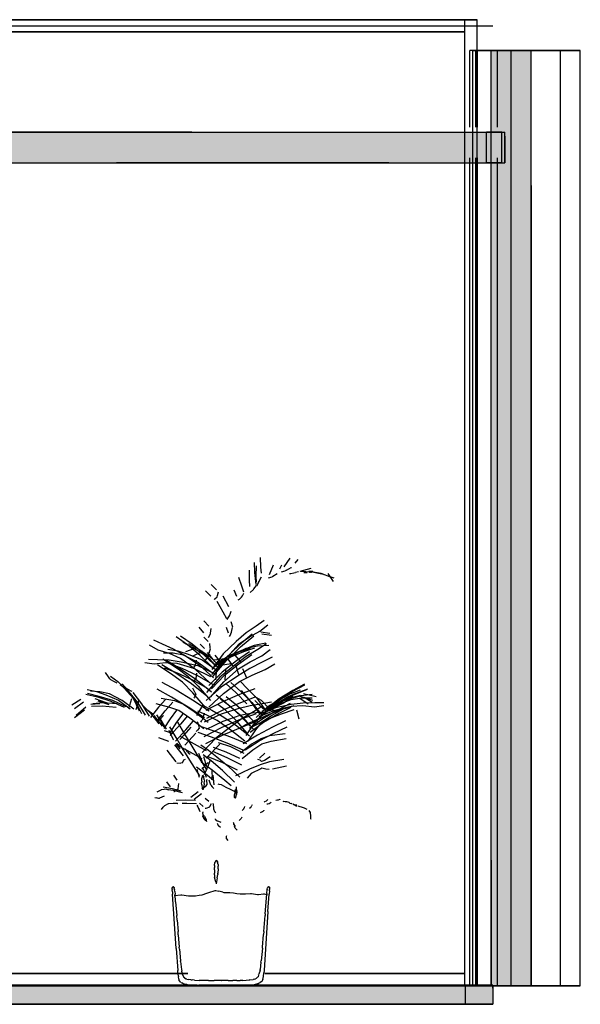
# Model space of a CAD drawing. Header units: millimetres. Extents: x -8253 to 34045, y -61360 to 6071.
# Tile 16 of 67: x 17689 to 19515, y -50060 to -46850. Entities that reach past the tile are written whole.
import ezdxf

# ---------------------------------------------------------------- set-up
doc = ezdxf.new("R2010")
doc.units = ezdxf.units.MM
for name, color, linetype in [('S-TAGLIO-ARR', 9, 'Continuous'), ('S-TAGLIO-CS', 9, 'Continuous'), ('S-TAGLIO-MURO', 7, 'Continuous'), ('S-TAGLIO-PAV', 33, 'Continuous'), ('S-TAGLIO-SOFF', 8, 'Continuous'), ('S-VISTA', 8, 'Continuous'), ('S-VISTA-ARREDI', 9, 'Continuous')]:
    doc.layers.add(name, color=color, linetype=linetype)

msp = doc.modelspace()

# ---------------------------------------------------------------- hatches: boundary and pattern name
at = {"layer": 'S-TAGLIO-CS'}
msp.add_hatch(color=9, dxfattribs=at).paths.add_polyline_path([(18892, -47316), (18250, -47316), (18198, -47316), (18004, -47316), (14106, -47316), (14050, -47316), (14034, -47316), (13690, -47316), (13320, -47316), (13320, -47292), (13320, -47216), (13690, -47216), (14034, -47216), (14050, -47216), (14106, -47216), (14300, -47216), (18198, -47216), (18250, -47216), (18892, -47216), (19268, -47216), (19268, -47230), (19268, -47316), (18892, -47316)])
at = {"layer": 'S-TAGLIO-MURO'}
msp.add_hatch(color=7, dxfattribs=at).paths.add_polyline_path([(19356, -50000), (19242, -50000), (19224, -50000), (19224, -49590), (19224, -46950), (19242, -46950), (19356, -46950), (19356, -47392), (19356, -50000)])
at = {"layer": 'S-TAGLIO-PAV'}
for points in [[(11410, -50060), (11410, -50040), (11410, -50000), (11766, -50000), (12252, -50000), (12254, -50000), (12256, -50000), (13456, -50000), (13458, -50000), (13460, -50000), (14176, -50000), (14660, -50000), (14662, -50000), (14802, -50000), (15460, -50000), (15862, -50000), (15864, -50000), (16360, -50000), (16472, -50000), (17064, -50000), (17066, -50000), (17068, -50000), (18268, -50000), (18270, -50000), (18272, -50000), (19230, -50000), (19230, -50008), (19230, -50060), (16472, -50060), (16360, -50060), (15582, -50060), (14856, -50060), (13860, -50060), (13668, -50060), (13432, -50060), (13170, -50060), (12926, -50060), (12854, -50060), (12716, -50060), (11410, -50060)], [(18268, -50000), (17068, -50000), (17068, -49998), (17968, -49998), (18268, -49998), (18268, -50000)], [(19230, -50000), (18272, -50000), (18272, -49998), (18392, -49998), (18420, -49998), (19230, -49998), (19230, -50000)]]:
    msp.add_hatch(color=33, dxfattribs=at).paths.add_polyline_path(points)

# ---------------------------------------------------------------- linework, layer by layer
at = {"layer": 'S-TAGLIO-ARR'}
for p, q in [((18513.4, -48664.6), (18527.8, -48655.4)), ((18542.1, -48650.2), (18553.7, -48646.5)), ((18558.3, -48644.6), (18553.7, -48646.5)), ((18558.3, -48644.6), (18573.4, -48635.9)), ((18567.8, -48655.5), (18572.1, -48655.1)), ((18572.1, -48655.1), (18581.6, -48653.7)), ((18573.4, -48635.9), (18574.2, -48635.5)), ((18581.6, -48653.7), (18587.1, -48652.1)), ((18596.4, -48650), (18587.1, -48652.1)), ((18620.3, -48649.6), (18605, -48649.3)), ((18625.7, -48653.7), (18614.6, -48653.8)), ((18620.3, -48649.6), (18630.4, -48649.3)), ((18643.4, -48649.2), (18630.4, -48649.3)), ((18633, -48650.4), (18632.2, -48650.5)), ((18632.2, -48651.2), (18632.2, -48650.5)), ((18632.2, -48651.2), (18633, -48651.4)), ((18633, -48649.4), (18636.8, -48649.3)), ((18633, -48650.4), (18633, -48649.6)), ((18635.9, -48651.3), (18633, -48651.4)), ((18636.4, -48651.2), (18639.6, -48651.1)), ((18640.4, -48649.1), (18636.8, -48649.3)), ((18657, -48654.4), (18637.4, -48650.1)), ((18639.6, -48651), (18640.6, -48650.1)), ((18640.6, -48650.1), (18640.6, -48649.1)), ((18678.8, -48659), (18657, -48654.4)), ((18679.7, -48659.3), (18678.8, -48659)), ((18681.1, -48659.7), (18679.7, -48659.3)), ((18451.9, -48705.6), (18460.3, -48694.3)), ((18466.7, -48684.9), (18460.2, -48696.4)), ((18466.7, -48684.9), (18468.9, -48681.6)), ((18468.9, -48681.6), (18469.2, -48680.9)), ((18469.2, -48680.9), (18476.2, -48666.5)), ((18499.2, -48669.1), (18510.9, -48665.9)), ((18513.4, -48664.6), (18510.9, -48665.9)), ((18332.4, -48731.2), (18332.9, -48727.4)), ((18332.9, -48727.4), (18336.2, -48715.2)), ((18414.3, -48728.3), (18419.3, -48719.1)), ((18439.2, -48717.3), (18450.8, -48707.2)), ((18450.8, -48707.2), (18451.9, -48705.6)), ((18322, -48740), (18324.3, -48738.5)), ((18324.3, -48738.5), (18332.4, -48731.2)), ((18400.4, -48741.4), (18404.2, -48739.6)), ((18404.2, -48739.6), (18411.6, -48732.5)), ((18411.6, -48732.5), (18414.3, -48728.3)), ((18372.4, -48793.5), (18375.5, -48784.3)), ((18375.5, -48784.3), (18377.7, -48778.3)), ((18364.3, -48805.3), (18368.3, -48800.1)), ((18368.3, -48800.1), (18372.4, -48793.5)), ((18303.8, -48863.7), (18310.6, -48852.3)), ((18310.6, -48849.8), (18312.4, -48834.8)), ((18310.6, -48852.3), (18310.6, -48849.8)), ((18374.5, -48857.4), (18378.9, -48846.8)), ((18378.9, -48846.8), (18380.1, -48841)), ((18380.1, -48841), (18381.9, -48831.1)), ((18303.4, -48864.3), (18303.8, -48863.7)), ((18309.5, -48898.3), (18308.3, -48883.3)), ((18372.1, -48860.7), (18374.5, -48857.4)), ((18305.7, -48914), (18305.4, -48915.4)), ((18305.7, -48914), (18309.9, -48900.8)), ((18309.9, -48900.8), (18309.5, -48898.3)), ((18261.1, -48952.8), (18262.7, -48944.2)), ((18263.4, -48937.6), (18262.7, -48944.2)), ((17977.5, -48992.1), (17968.6, -48977.8)), ((18253.2, -48965.2), (18256, -48960.5)), ((18261.1, -48952.8), (18256, -48960.5)), ((18265.1, -48980.7), (18263.5, -48993.6)), ((17982.2, -48999.3), (17977.5, -48992.1)), ((17982.2, -48999.3), (17984.7, -49001.2)), ((17984.7, -49001.2), (17996.9, -49007.8)), ((17996.9, -49007.8), (18004.7, -49011.5)), ((18025.5, -49019.5), (18021.5, -49016)), ((18256.1, -49006.8), (18255.5, -49008.4)), ((18263.1, -48996.4), (18256.1, -49006.8)), ((18263.1, -48996.4), (18263.5, -48993.6)), ((18037.1, -49030.6), (18025.5, -49019.5)), ((18051.4, -49038.8), (18037.1, -49030.6)), ((18054.8, -49040.4), (18051.4, -49038.8)), ((18259.3, -49042.1), (18253.1, -49029.4)), ((18259.3, -49042.1), (18261.9, -49047.4)), ((18261.9, -49047.4), (18262.3, -49049.3)), ((18257.9, -49059.2), (18255.7, -49062.2)), ((18262.3, -49049.3), (18257.9, -49059.2)), ((18093.3, -49089), (18089.1, -49085.1)), ((18105.7, -49101.6), (18093.3, -49089)), ((18122, -49113.8), (18105.7, -49101.6)), ((18290, -49111.2), (18289.4, -49114.5)), ((18124.4, -49115.5), (18122, -49113.8)), ((18143.3, -49128.1), (18135, -49116.2)), ((18143.3, -49128.1), (18146.9, -49135.6)), ((18146.9, -49135.6), (18149.1, -49139.2)), ((18159.3, -49154.9), (18149.1, -49139.2)), ((18269, -49142.5), (18267.9, -49138.6)), ((18269, -49142.5), (18272.5, -49155.2)), ((18278.7, -49139.7), (18281.5, -49134.9)), ((18286.5, -49126.4), (18281.5, -49134.9)), ((18286.5, -49126.4), (18289.4, -49114.5)), ((18180.4, -49177), (18175.6, -49167.1)), ((18182.3, -49182.7), (18180.4, -49177)), ((18267.8, -49166.7), (18264, -49171.1)), ((18273, -49159.2), (18267.8, -49166.7)), ((18272.5, -49155.2), (18273, -49159.2)), ((18182.3, -49182.7), (18189, -49196.3)), ((18190.3, -49198.3), (18189, -49196.3)), ((18200.7, -49207.1), (18206.8, -49220.7)), ((18198, -49209.9), (18206.3, -49220.4)), ((18200.9, -49210.4), (18199.6, -49211)), ((18199.7, -49212.1), (18199.6, -49211)), ((18199.7, -49212.1), (18201.1, -49215.9)), ((18200.9, -49210.4), (18201.2, -49210)), ((18201.8, -49216.9), (18201.1, -49215.9)), ((18202.4, -49210.7), (18201.2, -49210)), ((18201.8, -49216.9), (18203.7, -49218.6)), ((18202.4, -49210.7), (18204, -49211.5)), ((18204.6, -49212.5), (18204, -49211.5)), ((18204, -49218.7), (18206.1, -49220.6)), ((18204.6, -49212.5), (18207.6, -49216.5)), ((18208, -49219.7), (18206.1, -49220.6)), ((18211, -49226.7), (18206.4, -49220.6)), ((18207.2, -49221.6), (18206.9, -49220.8)), ((18207.8, -49216.9), (18207.6, -49216.5)), ((18207.8, -49216.9), (18208.1, -49219.6)), ((18228.2, -49226.9), (18232.3, -49231.5)), ((18235.7, -49236.8), (18232.3, -49231.5)), ((18235.7, -49236.8), (18240.2, -49242.2)), ((18201, -49273.1), (18213.2, -49274.2)), ((18218.8, -49272.4), (18213.2, -49274.2)), ((18218.8, -49272.4), (18223.9, -49262.9)), ((18223.9, -49262.9), (18228.3, -49260.4)), ((18244.3, -49245.8), (18240.2, -49242.2)), ((18308, -49266.4), (18301.1, -49285)), ((18471.9, -49264.3), (18464.7, -49261.4)), ((18476.1, -49268.4), (18471.9, -49264.3)), ((18485.7, -49265.6), (18476.1, -49268.4)), ((18504.6, -49252.9), (18485.7, -49265.6)), ((18266.5, -49294.8), (18266.8, -49295.9)), ((18270.1, -49307.3), (18266.8, -49295.9)), ((18291.7, -49302.7), (18284.7, -49288)), ((18290.7, -49311), (18297.7, -49295.1)), ((18291.7, -49302.7), (18291.8, -49303.6)), ((18291.8, -49303.6), (18291.9, -49304.1)), ((18296.7, -49321), (18291.9, -49304.1)), ((18297.7, -49295.1), (18301.1, -49285)), ((18316.2, -49308.9), (18315.2, -49296.8)), ((18474.1, -49292.3), (18443.1, -49307)), ((18477.3, -49290.5), (18474.1, -49292.3)), ((18490.8, -49293.1), (18477.3, -49290.5)), ((18501.9, -49294.4), (18490.8, -49293.1)), ((18270.1, -49307.3), (18270.8, -49309.5)), ((18274.3, -49320.4), (18270.8, -49309.5)), ((18281.6, -49332), (18281.1, -49337.6)), ((18281.8, -49344.3), (18281.1, -49337.6)), ((18281.6, -49332), (18282.5, -49322.6)), ((18283.2, -49320.7), (18282.5, -49322.6)), ((18283.2, -49320.7), (18285.8, -49313.4)), ((18286.1, -49313.8), (18285.8, -49313.4)), ((18286.1, -49313.8), (18288.7, -49318)), ((18289.7, -49328.2), (18288.7, -49318)), ((18289.5, -49340.5), (18290.2, -49332.9)), ((18289.7, -49328.2), (18290.2, -49332.9)), ((18298.8, -49329.6), (18299.2, -49326.3)), ((18299.3, -49343), (18298.8, -49329.6)), ((18306.1, -49329.7), (18305.9, -49329.4)), ((18311, -49345.3), (18306.1, -49329.7)), ((18314.3, -49327.4), (18314.2, -49328.2)), ((18314.3, -49327.4), (18316.7, -49312.9)), ((18316.7, -49312.9), (18316.2, -49308.9)), ((18443.1, -49307), (18429.7, -49323)), ((18136.1, -49367.2), (18149.4, -49360.5)), ((18149.4, -49360.5), (18150.1, -49360.2)), ((18150.1, -49360.2), (18159.3, -49358.4)), ((18159.3, -49358.4), (18164.4, -49357.4)), ((18164.4, -49357.4), (18170, -49359.4)), ((18170, -49359.4), (18173.3, -49360.5)), ((18190.7, -49366.3), (18191.7, -49366.2)), ((18191.7, -49366.2), (18201.8, -49359.8)), ((18201.8, -49359.8), (18204.1, -49358.7)), ((18204.4, -49357.3), (18204.3, -49358.5)), ((18204.4, -49357.3), (18207.5, -49340.5)), ((18281.8, -49344.3), (18282.6, -49355.1)), ((18284.8, -49359.8), (18282.6, -49355.1)), ((18284.8, -49359.8), (18285.4, -49360.8)), ((18287.7, -49353.2), (18285.4, -49360.8)), ((18286.4, -49354.1), (18294.9, -49348.3)), ((18287.7, -49353.2), (18288.7, -49350.2)), ((18289.5, -49340.5), (18288.7, -49350.2)), ((18294.9, -49348.3), (18299.3, -49343)), ((18311, -49345.3), (18315.4, -49351.3)), ((18320.8, -49356.8), (18315.4, -49351.3)), ((18333.6, -49341), (18337.3, -49342.2)), ((18337.3, -49342.2), (18344.7, -49343.7)), ((18344.7, -49343.7), (18359.8, -49351.7)), ((18359.8, -49351.7), (18374.3, -49359.1)), ((18374.3, -49359.1), (18383.1, -49362.8)), ((18383.1, -49362.8), (18394.8, -49368.1)), ((18389, -49367.6), (18388, -49375.9)), ((18389, -49367.6), (18389.2, -49365.7)), ((18389.8, -49364.7), (18389.2, -49365.7)), ((18389.8, -49364.7), (18392, -49359.5)), ((18393.2, -49358.6), (18392, -49359.5)), ((18393.2, -49358.6), (18395.1, -49358.6)), ((18393.6, -49351.3), (18393.7, -49372)), ((18395.2, -49360.8), (18395.1, -49358.6)), ((18395.2, -49360.8), (18396, -49366.5)), ((18396, -49368.4), (18395.3, -49373.9)), ((18396, -49368.4), (18396, -49366.5)), ((18128.4, -49386.1), (18134.5, -49387.2)), ((18140.9, -49388.5), (18134.5, -49387.2)), ((18140.9, -49388.5), (18142.2, -49388.2)), ((18142.2, -49388.2), (18143.6, -49387.7)), ((18159.5, -49381.8), (18143.6, -49387.7)), ((18387.9, -49377.3), (18388, -49375.9)), ((18388.9, -49385.3), (18387.9, -49377.7)), ((18388.9, -49385.3), (18389.1, -49387.2)), ((18391.5, -49388), (18389.1, -49387.2)), ((18391.5, -49388), (18392.1, -49388)), ((18392.1, -49388), (18394.6, -49376.2)), ((18393.7, -49372.9), (18393.7, -49372)), ((18393.7, -49372.9), (18393.7, -49374.5)), ((18395.3, -49373.9), (18394.6, -49376.2)), ((18486.1, -49399.9), (18484.7, -49400.7)), ((18491.4, -49397.7), (18486.1, -49399.9)), ((18492.8, -49396.5), (18491.4, -49397.7)), ((18496.7, -49392.7), (18492.8, -49396.5)), ((18508.1, -49401.9), (18504.9, -49404.5)), ((18528.6, -49394.3), (18523.2, -49396)), ((18530.2, -49394.1), (18528.6, -49394.3)), ((18535.6, -49391.8), (18530.2, -49394.1)), ((18537.2, -49391), (18535.6, -49391.8)), ((18545.7, -49398.2), (18547.7, -49398.6)), ((18553.3, -49399.6), (18547.7, -49398.6)), ((18555.9, -49399.7), (18553.3, -49399.6)), ((18560.8, -49400), (18555.9, -49399.7)), ((18566.7, -49402.5), (18563.2, -49401.4)), ((18150.5, -49425.1), (18156.4, -49417.8)), ((18156.4, -49417.8), (18161.2, -49411.8)), ((18161.2, -49411.8), (18173.3, -49405.6)), ((18173.3, -49405.6), (18174.1, -49405.2)), ((18174.1, -49405.2), (18188.3, -49404.4)), ((18188.3, -49404.4), (18201.9, -49404.6)), ((18201.9, -49404.6), (18203.2, -49404.8)), ((18203.2, -49404.8), (18204.2, -49404.9)), ((18266, -49410.6), (18268.5, -49416.5)), ((18268.5, -49416.5), (18270.9, -49421.2)), ((18270.9, -49421.2), (18272.9, -49425.1)), ((18276.7, -49432.5), (18272.9, -49425.1)), ((18285.6, -49432.9), (18285.6, -49434.9)), ((18292.4, -49420.2), (18296.6, -49420.6)), ((18296.6, -49420.6), (18308.2, -49416.5)), ((18308.2, -49416.5), (18308.5, -49415.4)), ((18308.5, -49415.4), (18313.5, -49405.1)), ((18319, -49406.7), (18318.8, -49405.5)), ((18319, -49406.7), (18319.8, -49422.8)), ((18319.8, -49422.8), (18323.8, -49430.9)), ((18327.3, -49436.2), (18323.8, -49430.9)), ((18417, -49425.2), (18413.1, -49428.2)), ((18419.1, -49422.7), (18417, -49425.2)), ((18419.1, -49422.7), (18419.7, -49419.5)), ((18420.5, -49415.5), (18419.7, -49419.5)), ((18437.4, -49420.7), (18441.5, -49417.5)), ((18442.9, -49416.1), (18441.5, -49417.5)), ((18442.9, -49416.1), (18444.4, -49412.2)), ((18445.9, -49409.6), (18444.4, -49412.2)), ((18478.5, -49432.6), (18472.2, -49436.2)), ((18479.2, -49432.3), (18478.5, -49432.6)), ((18483.7, -49427.8), (18479.2, -49432.3)), ((18484.1, -49427.3), (18483.7, -49427.8)), ((18496.9, -49407), (18493.9, -49407.9)), ((18501.5, -49406.3), (18496.9, -49407)), ((18504.9, -49404.5), (18501.5, -49406.3)), ((18569.2, -49403.8), (18566.7, -49402.5)), ((18569.2, -49403.8), (18573.5, -49405.7)), ((18576.3, -49406.5), (18573.5, -49405.7)), ((18578.1, -49406.1), (18583.6, -49409.8)), ((18584.1, -49410.2), (18583.6, -49409.8)), ((18589.3, -49413.7), (18584.1, -49410.2)), ((18589.4, -49410.9), (18585.8, -49410.6)), ((18587.3, -49410.7), (18587.3, -49411.7)), ((18587.4, -49410.7), (18588, -49411)), ((18587.4, -49411.8), (18588, -49412.4)), ((18589.1, -49411.6), (18588, -49411)), ((18589.3, -49413.5), (18588, -49412.4)), ((18589.3, -49411.6), (18591.9, -49412.4)), ((18590.9, -49413.4), (18589.3, -49413.5)), ((18590.2, -49414.3), (18589.3, -49413.7)), ((18591.5, -49411), (18589.4, -49410.9)), ((18590.9, -49413.2), (18591.6, -49413.2)), ((18591.9, -49413.2), (18591.9, -49412.4)), ((18613.5, -49419.2), (18596, -49414)), ((18616.8, -49420.2), (18613.5, -49419.2)), ((18625.2, -49424.4), (18616.8, -49420.2)), ((18635.6, -49434.9), (18631.3, -49428.7)), ((18286.6, -49445), (18285.4, -49445.6)), ((18285.7, -49447.3), (18285.4, -49445.6)), ((18286.1, -49442), (18285.6, -49434.9)), ((18285.7, -49447.3), (18287.3, -49451.5)), ((18286.1, -49442), (18286.2, -49442.5)), ((18286.2, -49442.5), (18286.7, -49445.4)), ((18286.6, -49445), (18287.4, -49444.6)), ((18287.5, -49451.8), (18287.3, -49451.5)), ((18288, -49445.1), (18287.4, -49444.6)), ((18287.5, -49451.8), (18288.3, -49453)), ((18288, -49445.1), (18290.1, -49446)), ((18290, -49456.3), (18288.3, -49453)), ((18290, -49456.3), (18290.6, -49457.3)), ((18290.7, -49447.1), (18290.1, -49446)), ((18292.7, -49459.4), (18290.6, -49457.3)), ((18290.7, -49447.1), (18292.8, -49450.8)), ((18291.8, -49450.9), (18292.1, -49451.6)), ((18292.7, -49450.5), (18292.8, -49451.3)), ((18292.7, -49459.4), (18293.8, -49460.1)), ((18293.3, -49451.7), (18292.8, -49450.8)), ((18292.8, -49451.3), (18296.4, -49457.6)), ((18293.5, -49455.1), (18293.4, -49452)), ((18293.5, -49455.1), (18293.8, -49456.1)), ((18294, -49458.8), (18293.8, -49456.1)), ((18294, -49458.8), (18293.8, -49460.1)), ((18296.4, -49457.6), (18296.6, -49458.4)), ((18298, -49465.5), (18296.6, -49458.4)), ((18325.8, -49455.5), (18325.8, -49456.1)), ((18325.8, -49456.1), (18331.7, -49461.8)), ((18331.7, -49461.8), (18336.5, -49463.4)), ((18336.5, -49463.4), (18343.5, -49466.6)), ((18384.2, -49465.9), (18385.9, -49470.3)), ((18404.6, -49459.4), (18403.5, -49460.5)), ((18409.4, -49455.4), (18404.6, -49459.4)), ((18409.4, -49455.4), (18410, -49454.4)), ((18412.5, -49449.5), (18410, -49454.4)), ((18636.2, -49436.8), (18635.6, -49434.9)), ((18637.2, -49444.6), (18636.2, -49436.8)), ((18636.9, -49452.1), (18637.2, -49444.6)), ((18637.5, -49455), (18636.9, -49452.1)), ((18638.5, -49457), (18637.5, -49455)), ((18332.3, -49469.8), (18333.5, -49471.5)), ((18333.5, -49471.5), (18335.7, -49476.8)), ((18335.7, -49476.8), (18337.4, -49478.2)), ((18337.4, -49478.2), (18343.3, -49482.1)), ((18386.6, -49473.5), (18385.9, -49470.3)), ((18386.6, -49473.5), (18388.5, -49477.4)), ((18387.8, -49478), (18388.2, -49479.1)), ((18390.8, -49486), (18388.2, -49479.1)), ((18388.5, -49477.4), (18390.5, -49480.4)), ((18390.8, -49486), (18391.6, -49487)), ((18391.6, -49487), (18396.8, -49492)), ((18361.3, -49513.1), (18361, -49519.5)), ((18361, -49519.5), (18362.3, -49520.6)), ((18362.1, -49510.7), (18361.3, -49513.1)), ((18362.3, -49520.6), (18366.3, -49526.2)), ((18328.6, -49590.9), (18325.1, -49595.2)), ((18328.6, -49590.9), (18329.2, -49590.3)), ((18329.9, -49590.9), (18329.2, -49590.3)), ((18329.9, -49590.9), (18333, -49595.2)), ((18323.7, -49607.3), (18323, -49614.4)), ((18323.3, -49621.1), (18323, -49614.4)), ((18323.3, -49621.1), (18323.5, -49632.7)), ((18323.7, -49607.3), (18324.8, -49597.2)), ((18325, -49595.7), (18324.8, -49597.2)), ((18325, -49595.7), (18325.1, -49595.2)), ((18333.1, -49595.6), (18333.4, -49597.2)), ((18334.8, -49604.5), (18333.4, -49597.2)), ((18335.2, -49618.1), (18334.1, -49632.9)), ((18334.8, -49604.5), (18335.3, -49609.5)), ((18335.2, -49618.1), (18335.3, -49609.5)), ((18323.5, -49638.3), (18323.5, -49632.7)), ((18323.5, -49638.3), (18323.7, -49646.7)), ((18327.4, -49660.4), (18323.7, -49646.7)), ((18332.2, -49647.8), (18329.2, -49666.7)), ((18332.2, -49647.8), (18334.1, -49636.7)), ((18334.1, -49634.4), (18334.1, -49632.9)), ((18334.1, -49634.4), (18334.1, -49636.7)), ((18185.6, -49679), (18186.1, -49678)), ((18185.6, -49679), (18185.6, -49680)), ((18185.6, -49683), (18185.6, -49680)), ((18185.6, -49683), (18185.6, -49686)), ((18186.1, -49693.6), (18185.6, -49686)), ((18186.6, -49677.5), (18186.1, -49678)), ((18186.6, -49677.5), (18187.1, -49677)), ((18187.9, -49677), (18187.1, -49677)), ((18187.9, -49677), (18188.7, -49677)), ((18189.5, -49677), (18188.7, -49677)), ((18190.5, -49677.6), (18190, -49677)), ((18190.5, -49677.6), (18191.2, -49678)), ((18191.7, -49678.9), (18191.2, -49678)), ((18191.7, -49678.9), (18192, -49680)), ((18192.4, -49682.5), (18192, -49680)), ((18192.4, -49682.5), (18193, -49686)), ((18193.6, -49692), (18193, -49686)), ((18305.1, -49695.1), (18325.9, -49689.2)), ((18325.9, -49689.2), (18327.7, -49689.3)), ((18327.4, -49660.4), (18329.2, -49666.7)), ((18327.7, -49689.3), (18337, -49691.4)), ((18494, -49698.3), (18494.9, -49686)), ((18495, -49684.9), (18494.9, -49686)), ((18495, -49684.9), (18496.3, -49680)), ((18496.3, -49679.6), (18497.1, -49678)), ((18497.3, -49677.8), (18498.5, -49677)), ((18499, -49677), (18498.5, -49677)), ((18499, -49677), (18499.8, -49677)), ((18500, -49677), (18501.2, -49677)), ((18501.6, -49677.3), (18501.2, -49677)), ((18502.4, -49690.4), (18501.3, -49701)), ((18501.6, -49677.3), (18502, -49678)), ((18502, -49678.6), (18502, -49678)), ((18502, -49678.6), (18502.7, -49680)), ((18502.4, -49690.4), (18502.7, -49686)), ((18502.7, -49681.8), (18502.7, -49680)), ((18502.7, -49681.8), (18502.7, -49686)), ((18186.1, -49693.6), (18186.6, -49701)), ((18198.6, -49877.9), (18186.6, -49701)), ((18192.3, -49705.2), (18193.3, -49705.3)), ((18193.3, -49705.3), (18214, -49703.3)), ((18193.6, -49692), (18194.6, -49701)), ((18196.4, -49725.9), (18194.6, -49701)), ((18214, -49703.3), (18216.1, -49703)), ((18216.1, -49703), (18216.5, -49703.1)), ((18216.5, -49703.1), (18238.8, -49706.6)), ((18238.8, -49706.6), (18244.3, -49706.5)), ((18244.3, -49706.5), (18261.5, -49706.8)), ((18261.5, -49706.8), (18272.9, -49704.3)), ((18272.9, -49704.3), (18283.4, -49702.8)), ((18283.4, -49702.8), (18298.2, -49697.6)), ((18298.2, -49697.6), (18305.1, -49695.1)), ((18350.3, -49694.4), (18337, -49691.4)), ((18350.3, -49694.4), (18354.2, -49695)), ((18354.2, -49695), (18373.1, -49695.6)), ((18373.1, -49695.6), (18385, -49697.1)), ((18385, -49697.1), (18395.9, -49698.5)), ((18395.9, -49698.5), (18406.4, -49700.3)), ((18406.4, -49700.3), (18417.9, -49699.8)), ((18417.9, -49699.8), (18424.5, -49699.8)), ((18424.5, -49699.8), (18440.3, -49699)), ((18440.3, -49699), (18443.6, -49698.7)), ((18443.6, -49698.7), (18462.9, -49702)), ((18462.9, -49702), (18466.5, -49701.7)), ((18466.5, -49701.7), (18482.7, -49700.3)), ((18482.7, -49700.3), (18485.6, -49700.3)), ((18485.6, -49700.3), (18493.1, -49702)), ((18488.7, -49765.1), (18493.8, -49701)), ((18493.1, -49702), (18496.2, -49702.2)), ((18494, -49698.3), (18493.8, -49701)), ((18497.5, -49757.3), (18501.3, -49701)), ((18196.4, -49725.9), (18200.1, -49771)), ((18201.4, -49785.5), (18200.1, -49771)), ((18201.4, -49785.5), (18204.4, -49823)), ((18484.3, -49822.3), (18488.3, -49771)), ((18497.5, -49757.3), (18485.2, -49950)), ((18488.7, -49765.1), (18488.3, -49771)), ((18205.2, -49833.8), (18204.4, -49823)), ((18205.2, -49833.8), (18208.5, -49874)), ((18479.7, -49874), (18483.4, -49832.4)), ((18484.2, -49823), (18483.4, -49832.4)), ((18484.3, -49822.3), (18484.2, -49823)), ((18198.6, -49877.9), (18203.4, -49950)), ((18209, -49880.6), (18208.5, -49874)), ((18209, -49880.6), (18212.6, -49918)), ((18479.4, -49877.1), (18475.2, -49918)), ((18479.4, -49877.1), (18479.7, -49874)), ((18212.9, -49920.4), (18212.6, -49918)), ((18212.9, -49920.4), (18215.8, -49946)), ((18215.8, -49946.2), (18216.7, -49951.9)), ((18471.6, -49949.4), (18472.3, -49946)), ((18474.7, -49922.4), (18472.3, -49946)), ((18474.7, -49922.4), (18475.2, -49918)), ((18205.4, -49965.2), (18203.4, -49950)), ((18205.4, -49965.2), (18205.9, -49969)), ((18207.2, -49978.2), (18205.9, -49969)), ((18207.2, -49978.2), (18207.5, -49980)), ((18218.5, -49961.6), (18216.7, -49951.9)), ((18221.9, -49969.2), (18218.5, -49962)), ((18221.9, -49969.2), (18222.3, -49970)), ((18222.8, -49970.5), (18222.3, -49970)), ((18222.8, -49970.5), (18226.1, -49974)), ((18227, -49974.6), (18226.1, -49974)), ((18227, -49974.6), (18230.1, -49977)), ((18232.6, -49977.7), (18230.1, -49977)), ((18232.6, -49977.7), (18238.3, -49979)), ((18246.5, -49979.7), (18238.3, -49979)), ((18246.5, -49979.7), (18250.3, -49980)), ((18438.6, -49980), (18449.7, -49979)), ((18452.5, -49978.2), (18449.7, -49979)), ((18452.5, -49978.2), (18456.9, -49977)), ((18459.4, -49975.4), (18456.9, -49977)), ((18459.4, -49975.4), (18461.5, -49974)), ((18463.7, -49971.5), (18461.5, -49974)), ((18463.7, -49971.5), (18465, -49970)), ((18467, -49964.4), (18465, -49970)), ((18467, -49964.4), (18468, -49962)), ((18471.6, -49949.4), (18468, -49962)), ((18480.9, -49979.3), (18480.7, -49980)), ((18480.9, -49979.3), (18482.5, -49969)), ((18482.6, -49968.6), (18484.3, -49957)), ((18485.2, -49950.2), (18484.3, -49957)), ((18209.8, -49984.4), (18207.5, -49980)), ((18209.8, -49984.4), (18210.2, -49985)), ((18214.1, -49988.8), (18210.2, -49985)), ((18214.2, -49989), (18216.8, -49990.4)), ((18220.4, -49992), (18216.8, -49990.4)), ((18221, -49992.2), (18220.4, -49992)), ((18221, -49992.2), (18227, -49994)), ((18227.9, -49994.2), (18227, -49994)), ((18227.9, -49994.2), (18231.4, -49995)), ((18232.6, -49995.3), (18231.4, -49995)), ((18232.6, -49995.3), (18234.5, -49996)), ((18235.2, -49996.4), (18234.5, -49996)), ((18235.2, -49996.4), (18236.4, -49997)), ((18236.4, -49997.6), (18236.4, -49997)), ((18236.4, -49998.6), (18236.4, -49998)), ((18236.4, -49999.6), (18236.4, -49999)), ((18278.5, -50000), (18236.4, -50000)), ((18258.4, -49980.8), (18250.3, -49980)), ((18258.4, -49980.8), (18273.1, -49982)), ((18286.7, -49982), (18273.1, -49982)), ((18345.5, -50000), (18278.5, -50000)), ((18303.4, -49982), (18286.7, -49982)), ((18303.4, -49982), (18309.8, -49982)), ((18309.8, -49982), (18322.2, -49982)), ((18328.3, -49982.1), (18322.2, -49982)), ((18344.5, -49982.1), (18328.3, -49982.1)), ((18344.5, -49982.1), (18345.9, -49982.1)), ((18402.8, -50000), (18345.5, -50000)), ((18363, -49982.1), (18345.9, -49982.1)), ((18363, -49982.1), (18363.7, -49982.1)), ((18367.9, -49982), (18363.7, -49982.1)), ((18367.9, -49982), (18383.1, -49982)), ((18395.9, -49982), (18383.1, -49982)), ((18395.9, -49982), (18406.8, -49982)), ((18406.8, -50000), (18402.8, -50000)), ((18415.3, -49982), (18406.8, -49982)), ((18410.3, -50000), (18406.8, -50000)), ((18417.8, -50000), (18410.3, -50000)), ((18415.3, -49982), (18437.6, -49980.1)), ((18425.6, -50000), (18417.8, -50000)), ((18425.6, -50000), (18451, -50000)), ((18438.3, -49980), (18437.6, -49980.1)), ((18451.5, -49999.4), (18451, -50000)), ((18452.1, -49997.4), (18451.5, -49998)), ((18451.5, -49998.4), (18451.5, -49999)), ((18452.1, -49997.4), (18452.5, -49997)), ((18453.2, -49996.6), (18452.5, -49997)), ((18453.2, -49996.6), (18453.7, -49996)), ((18454.5, -49995.6), (18453.7, -49996)), ((18454.5, -49995.6), (18456, -49995)), ((18458.9, -49994.5), (18456, -49995)), ((18458.9, -49994.5), (18461.5, -49994)), ((18465, -49992.7), (18461.5, -49994)), ((18465, -49992.7), (18466.8, -49992)), ((18471.1, -49989.7), (18466.8, -49992)), ((18471.1, -49989.7), (18472.3, -49989)), ((18477.3, -49985.5), (18472.3, -49989)), ((18477.3, -49985.5), (18477.9, -49985)), ((18478.2, -49984.5), (18477.9, -49985)), ((18478.2, -49984.5), (18480.7, -49980))]:
    msp.add_line(p, q, dxfattribs=at)
at = {"layer": 'S-TAGLIO-CS'}
for p, q in [((18197.5, -47217), (14299.3, -47217)), ((18249.8, -47217), (18197.5, -47217)), ((18249.8, -47217), (18891.7, -47217)), ((18891.7, -47217), (19269, -47217)), ((19269, -47230), (19269, -47217)), ((19269, -47230), (19269, -47317)), ((14105.4, -47317), (18003.7, -47317)), ((18197.5, -47317), (18003.7, -47317)), ((18249.8, -47317), (18197.5, -47317)), ((18891.7, -47317), (18249.8, -47317)), ((18891.7, -47317), (19269, -47317))]:
    msp.add_line(p, q, dxfattribs=at)
at = {"layer": 'S-TAGLIO-MURO'}
for p, q in [((19242, -46950), (19225, -46950)), ((19225, -49590.6), (19225, -46950)), ((19242, -46950), (19355, -46950)), ((19355, -47391.1), (19355, -46950)), ((19355, -47391.1), (19355, -50000)), ((19225, -49590.6), (19225, -50000)), ((19242, -50000), (19225, -50000)), ((19355, -50000), (19242, -50000))]:
    msp.add_line(p, q, dxfattribs=at)
at = {"layer": 'S-TAGLIO-PAV'}
for p, q in [((16472.6, -50000), (19230, -50000)), ((17968.6, -49998), (17068, -49998)), ((17968.6, -49998), (18268, -49998)), ((18268, -49998.5), (18268, -50000)), ((18270.3, -50000), (18268, -50000)), ((18270.3, -50000), (18271, -50000)), ((18391.9, -49998), (18271, -49998)), ((18271, -49998.3), (18271, -50000)), ((18391.9, -49998), (18419, -49998)), ((18419, -49998), (19230, -49998)), ((19230, -49999.7), (19230, -49998)), ((19230, -50007.9), (19230, -50000)), ((19230, -50007.9), (19230, -50060)), ((19230, -50060), (16472.6, -50060))]:
    msp.add_line(p, q, dxfattribs=at)
at = {"layer": 'S-TAGLIO-SOFF'}
msp.add_line((16472.6, -46870), (19230, -46870), dxfattribs=at)
at = {"layer": 'S-VISTA'}
for p, q in [((16082, -46850), (19139, -46850)), ((19139, -46850), (16082, -46850)), ((19139, -46850), (19179, -46850)), ((19179, -46850), (19139, -46850)), ((19139, -50000), (19139, -46850)), ((19139, -47200), (19139, -46850)), ((19139, -46890), (19139, -46850)), ((19139, -46890), (19139, -46850)), ((19179, -50000), (19179, -46850)), ((19179, -47200), (19179, -46850)), ((16082, -46890), (19139, -46890)), ((19139, -46890), (16082, -46890)), ((16082, -46890), (19139, -46890)), ((19139, -46890), (16082, -46890)), ((16140, -46870), (19140, -46870)), ((19139, -49960), (19139, -46890)), ((19139, -47192), (19139, -46890)), ((19140, -46870), (19230, -46870)), ((19215, -46950), (19155, -46950)), ((19155, -47200), (19155, -46950)), ((19165, -46950), (19215, -46950)), ((19225, -46950), (19165, -46950)), ((19165, -50000), (19165, -46950)), ((19240, -46950), (19175, -46950)), ((19175, -47200), (19175, -46950)), ((19180, -46950), (19385, -46950)), ((19180, -47200), (19180, -46950)), ((19225, -50000), (19225, -46950)), ((19385, -46950), (19240, -46950)), ((19245, -46950), (19290, -46950)), ((19450, -46950), (19245, -46950)), ((19245, -47200), (19245, -46950)), ((19290, -46950), (19355, -46950)), ((19290, -50000), (19290, -46950)), ((19305, -46950), (19450, -46950)), ((19355, -50000), (19355, -46950)), ((19515, -46950), (19450, -46950)), ((19450, -46950), (19515, -46950)), ((19450, -50000), (19450, -46950)), ((19515, -50000), (19515, -46950)), ((19515, -50000), (19515, -46950)), ((16086, -47217), (19172.4, -47217)), ((19209, -47217), (19269, -47217)), ((19259, -47217), (19209, -47217)), ((19209, -47317), (19209, -47217)), ((19259, -47317), (19259, -47217)), ((19269, -47317), (19269, -47217)), ((19139, -49960), (19139, -47292.6)), ((19139, -50000), (19139, -47300)), ((19155, -50000), (19155, -47300)), ((19175, -50000), (19175, -47300)), ((19179, -50000), (19179, -47300)), ((19180, -50000), (19180, -47300)), ((19245, -50000), (19245, -47300)), ((16086, -47317), (19172.4, -47317)), ((19259, -47317), (19209, -47317)), ((19209, -47317), (19269, -47317)), ((16082, -49960), (18236.9, -49960)), ((18236.9, -49960), (16082, -49960)), ((16082, -49960), (18236.9, -49960)), ((18236.9, -49960), (16082, -49960)), ((18487.5, -49960), (19139, -49960)), ((19139, -49960), (18487.5, -49960)), ((18487.5, -49960), (19139, -49960)), ((19139, -49960), (18487.5, -49960)), ((19139, -50000), (19139, -49960)), ((19139, -50000), (19139, -49960)), ((16082, -50000), (18236.9, -50000)), ((18236.9, -50000), (16082, -50000)), ((16140, -50000), (19140, -50000)), ((17068, -49998), (18268, -49998)), ((18268, -49998), (17068, -49998)), ((17068, -49998), (18268, -49998)), ((18268, -50000), (17068, -50000)), ((17068, -50000), (18268, -50000)), ((17068, -50000), (18268, -50000)), ((19140, -49998), (18271, -49998)), ((19140, -50000), (18271, -50000)), ((18487.5, -50000), (19139, -50000)), ((19139, -50000), (18487.5, -50000)), ((19139, -50000), (19179, -50000)), ((19179, -50000), (19139, -50000)), ((19230, -49998), (19140, -49998)), ((19140, -50000), (19230, -50000)), ((19140, -50000), (19140, -50060)), ((19230, -50000), (19140, -50000)), ((19185, -50000), (19155, -50000)), ((19225, -50000), (19165, -50000)), ((19165, -50000), (19215, -50000)), ((19180, -50000), (19385, -50000)), ((19230, -50000), (19230, -50060)), ((19385, -50000), (19240, -50000)), ((19450, -50000), (19245, -50000)), ((19245, -50000), (19290, -50000)), ((19290, -50000), (19355, -50000)), ((19305, -50000), (19450, -50000)), ((19450, -50000), (19515, -50000)), ((19515, -50000), (19450, -50000)), ((16140, -50060), (19140, -50060)), ((19140, -50060), (19230, -50060))]:
    msp.add_line(p, q, dxfattribs=at)
at = {"layer": 'S-VISTA-ARREDI'}
for p, q in [((18455, -48652), (18454, -48620)), ((18459, -48631), (18458, -48664)), ((18472, -48603), (18473, -48635)), ((18502, -48659), (18516, -48627)), ((18542, -48628), (18535, -48641.5)), ((18550, -48634), (18570, -48606)), ((18595, -48610), (18585, -48622)), ((18437, -48677), (18437, -48645)), ((18459, -48691), (18455, -48652)), ((18473, -48635), (18475, -48654.5)), ((18602, -48648), (18638, -48638)), ((18671, -48656), (18633, -48649)), ((18704, -48668), (18671, -48656)), ((18711, -48682), (18694, -48655)), ((18312, -48691), (18329.5, -48708.5)), ((18401, -48667), (18411, -48696)), ((18438, -48697.5), (18437, -48677)), ((18458, -48664), (18459.5, -48684)), ((18695.5, -48664.5), (18712, -48670)), ((18311.5, -48729.5), (18294, -48712)), ((18396, -48731), (18387, -48710)), ((18411, -48696), (18418, -48715.5)), ((18351, -48782), (18332, -48747)), ((18350, -48728), (18369, -48763)), ((18363, -48803), (18351, -48782)), ((18289, -48810), (18305, -48827)), ((18377, -48812), (18381.5, -48829.5)), ((18485, -48809), (18459, -48827)), ((18471, -48844), (18497, -48823)), ((18289, -48848.5), (18273, -48831)), ((18368.5, -48850.5), (18362, -48832)), ((18426, -48849), (18394, -48877)), ((18446, -48853), (18404, -48889)), ((18459, -48827), (18426, -48849)), ((18437, -48862), (18471, -48844)), ((18504, -48851), (18474, -48847)), ((18478, -48852), (18509, -48856)), ((18125, -48872), (18153, -48885)), ((18153, -48885), (18189, -48901)), ((18235, -48888), (18198, -48862)), ((18213, -48859), (18251, -48885)), ((18252, -48897), (18221, -48880)), ((18277, -48923), (18235, -48888)), ((18239, -48884), (18270, -48901)), ((18251, -48885), (18293, -48920)), ((18291, -48900.5), (18277, -48886)), ((18288, -48863), (18302.5, -48877.5)), ((18394, -48877), (18352, -48917)), ((18363, -48929), (18404, -48885)), ((18404, -48885), (18437, -48862)), ((18408, -48895), (18451, -48859)), ((18490, -48883), (18453, -48890)), ((18493, -48885), (18464, -48903)), ((18140, -48905), (18112, -48889)), ((18177, -48916), (18140, -48905)), ((18189, -48915), (18157, -48915)), ((18171, -48902), (18204, -48908)), ((18213, -48933), (18177, -48916)), ((18189, -48901), (18225, -48922)), ((18222, -48922), (18189, -48915)), ((18204, -48908), (18238, -48919)), ((18262, -48899), (18229, -48911)), ((18238, -48919), (18283, -48937)), ((18287, -48920), (18252, -48897)), ((18252, -48925), (18285, -48909)), ((18270, -48901), (18305, -48924)), ((18321, -48951), (18287, -48920)), ((18291, -48942), (18309, -48918)), ((18293, -48920), (18333, -48961)), ((18324, -48942), (18301, -48913)), ((18352, -48917), (18315, -48968)), ((18404, -48889), (18357, -48934)), ((18361, -48940), (18408, -48895)), ((18403, -48912), (18362, -48929)), ((18417, -48904), (18368, -48925)), ((18377, -48925), (18426, -48899)), ((18377, -48927), (18419, -48910)), ((18437, -48911), (18395, -48940)), ((18440, -48900), (18403, -48912)), ((18403, -48950), (18445, -48920)), ((18453, -48890), (18417, -48904)), ((18419, -48910), (18455, -48898)), ((18426, -48899), (18463, -48891)), ((18464, -48903), (18426, -48926)), ((18463, -48891), (18500, -48889)), ((18477, -48924), (18505, -48903)), ((18127, -48951), (18096, -48947)), ((18108, -48935), (18138, -48936)), ((18164, -48947), (18127, -48951)), ((18138, -48936), (18176, -48937)), ((18155, -48934), (18205, -48966)), ((18202, -48949), (18164, -48947)), ((18167, -48938), (18212, -48966)), ((18173, -48948), (18217, -48964)), ((18176, -48937), (18215, -48944)), ((18256, -48965), (18202, -48949)), ((18261, -48968), (18213, -48933)), ((18215, -48944), (18269, -48955)), ((18268, -48945), (18222, -48922)), ((18225, -48922), (18273, -48953)), ((18313, -48978), (18268, -48945)), ((18318, -48963), (18277, -48923)), ((18283, -48937), (18329, -48970)), ((18305, -48924), (18339, -48955)), ((18357, -48934), (18314, -48985)), ((18318, -48991), (18361, -48940)), ((18362, -48929), (18321, -48954)), ((18368, -48925), (18322, -48961)), ((18357, -48934), (18322, -48938)), ((18324, -48922), (18347, -48950)), ((18326, -48980), (18363, -48929)), ((18331, -48961), (18377, -48925)), ((18337, -48951), (18377, -48927)), ((18343, -48954), (18378, -48949)), ((18395, -48940), (18348, -48977)), ((18356, -48987), (18403, -48950)), ((18385, -48959), (18366, -48932)), ((18390, -48922), (18410, -48946)), ((18426, -48926), (18390, -48954)), ((18403, -48985), (18392, -48951)), ((18402, -48966), (18439, -48943)), ((18479, -48945), (18438, -48965)), ((18439, -48943), (18477, -48924)), ((18511, -48928), (18479, -48945)), ((18488, -48969), (18520, -48950)), ((18188, -48987), (18138, -48953)), ((18197, -48980), (18152, -48953)), ((18203, -48980), (18160, -48964)), ((18248, -49015), (18197, -48980)), ((18253, -49003), (18203, -48980)), ((18205, -48966), (18236, -48990)), ((18212, -48966), (18263, -49000)), ((18217, -48964), (18266, -48987)), ((18311, -48992), (18256, -48965)), ((18307, -49011), (18261, -48968)), ((18269, -48955), (18323, -48982)), ((18273, -48953), (18320, -48996)), ((18348, -48977), (18305, -49021)), ((18328, -49002), (18331, -48966)), ((18390, -48954), (18341, -48993)), ((18354, -49009), (18402, -48966)), ((18359, -48969), (18357, -49002)), ((18438, -48965), (18398, -48990)), ((18414, -48965), (18427, -48996)), ((18446, -48987), (18488, -48969)), ((17984, -48990), (18008, -49008)), ((18008, -49008), (18030, -49030)), ((18152, -49010), (18198, -49035)), ((18219, -49010), (18188, -48987)), ((18253, -49045), (18219, -49010)), ((18236, -48990), (18270, -49023)), ((18298, -49055), (18248, -49015)), ((18303, -49032), (18253, -49003)), ((18263, -49000), (18313, -49041)), ((18266, -48987), (18317, -49016)), ((18341, -48993), (18297, -49043)), ((18310, -49059), (18354, -49009)), ((18313, -49031), (18356, -48987)), ((18398, -48990), (18345, -49026)), ((18353, -49047), (18405, -49008)), ((18393, -49044), (18361, -49015)), ((18377, -49011), (18409, -49040)), ((18405, -49008), (18446, -48987)), ((18408, -49008), (18430, -49030)), ((18617, -49016), (18578, -49037)), ((17908, -49034), (17939, -49040)), ((17948, -49056), (17910, -49047)), ((17950, -49041), (17919, -49039)), ((17939, -49040), (17969, -49051)), ((17981, -49048), (17950, -49041)), ((18022, -49069), (17981, -49048)), ((18041, -49037), (18016, -49018)), ((18030, -49025.5), (18043, -49040)), ((18030, -49030), (18058, -49062)), ((18066, -49072), (18041, -49037)), ((18043, -49040), (18072, -49076)), ((18087, -49080), (18058, -49044)), ((18183, -49059), (18137, -49033)), ((18198, -49035), (18252, -49067)), ((18294, -49092), (18253, -49045)), ((18270, -49023), (18310, -49069)), ((18345, -49026), (18296, -49070)), ((18305, -49091), (18353, -49047)), ((18429, -49080), (18393, -49044)), ((18455, -49031), (18405, -49050)), ((18409, -49040), (18445, -49076)), ((18441, -49072), (18411, -49037)), ((18430, -49030), (18461, -49062)), ((18578, -49037), (18534, -49064)), ((18535, -49067), (18579, -49039)), ((18549, -49065), (18590, -49046)), ((18559, -49059), (18588, -49046)), ((18602, -49036), (18569, -49049)), ((18579, -49039), (18618, -49018)), ((18623, -49035), (18587, -49049)), ((18590, -49046), (18627, -49032)), ((18613, -49047), (18654, -49057)), ((17888, -49066), (17858, -49085)), ((17867, -49096), (17896, -49074)), ((17904, -49049), (17942, -49058)), ((17950, -49080), (17920, -49083)), ((17927, -49079), (17960, -49076)), ((17971, -49077), (17935, -49064)), ((17942, -49058), (17986, -49072)), ((17943, -49071), (17979, -49083)), ((17992, -49070), (17948, -49056)), ((17960, -49076), (18006, -49079)), ((17969, -49051), (18010, -49068)), ((17986, -49072), (18029, -49091)), ((18035, -49090), (17992, -49070)), ((18010, -49068), (18049, -49097)), ((18061, -49098), (18022, -49069)), ((18053, -49064), (18043, -49097)), ((18058, -49062), (18078, -49103)), ((18086, -49113), (18066, -49072)), ((18068, -49099), (18078, -49067)), ((18072, -49076), (18097, -49117)), ((18112, -49121), (18087, -49080)), ((18178, -49092), (18133, -49080)), ((18164, -49066), (18141, -49091)), ((18149, -49062), (18193, -49070)), ((18163, -49103), (18187, -49075)), ((18237, -49091), (18183, -49059)), ((18193, -49070), (18222, -49082)), ((18252, -49067), (18306, -49103)), ((18349, -49074), (18295, -49102)), ((18329, -49051), (18353, -49069)), ((18373, -49088), (18343, -49065)), ((18405, -49050), (18349, -49074)), ((18352, -49100), (18409, -49076)), ((18353, -49069), (18379, -49092)), ((18361, -49057), (18391, -49080)), ((18391, -49080), (18425, -49111)), ((18409, -49076), (18459, -49057)), ((18479, -49080), (18439, -49087)), ((18471, -49113), (18441, -49072)), ((18445, -49076), (18478, -49117)), ((18483, -49098), (18455, -49069)), ((18460.5, -49059.5), (18475, -49068)), ((18461, -49062), (18490, -49103)), ((18475, -49068), (18503, -49097)), ((18509, -49075), (18479, -49080)), ((18524, -49078), (18479, -49105)), ((18534, -49064), (18493, -49097)), ((18494, -49099), (18535, -49067)), ((18537, -49066), (18495, -49091)), ((18495, -49103), (18535, -49075)), ((18552, -49076), (18501, -49101)), ((18545, -49068), (18504, -49093)), ((18508, -49089), (18549, -49065)), ((18549, -49066), (18514, -49089)), ((18524, -49082), (18559, -49059)), ((18571, -49064), (18524, -49078)), ((18526, -49084), (18573, -49066)), ((18559, -49065), (18528, -49082)), ((18570, -49079), (18528, -49101)), ((18535, -49075), (18568, -49061)), ((18569, -49049), (18537, -49066)), ((18541, -49080), (18572, -49063)), ((18587, -49049), (18545, -49068)), ((18577, -49055), (18549, -49066)), ((18568, -49061), (18603, -49052)), ((18606, -49054), (18571, -49064)), ((18573, -49066), (18607, -49061)), ((18612, -49078), (18573, -49083)), ((18628, -49082), (18601, -49063)), ((18644, -49069), (18603, -49056)), ((18641, -49050), (18606, -49054)), ((18607, -49061), (18642, -49061)), ((18650, -49077), (18612, -49078)), ((18615, -49059), (18642, -49075)), ((18680, -49077), (18650, -49077)), ((17900, -49101), (17867, -49126)), ((17873, -49117), (17904, -49090)), ((17957, -49088), (17923, -49089)), ((18003, -49092), (17957, -49088)), ((18099.5, -49095.5), (18115, -49111)), ((18141, -49091), (18115, -49125)), ((18115, -49111), (18142, -49146)), ((18136, -49137), (18163, -49103)), ((18207, -49102), (18178, -49092)), ((18199, -49101), (18179, -49129)), ((18201, -49140), (18221, -49113)), ((18243, -49127), (18207, -49102)), ((18222, -49082), (18257, -49105)), ((18291, -49126), (18237, -49091)), ((18257, -49105), (18303, -49140)), ((18266, -49118), (18282, -49091)), ((18300, -49118), (18269, -49104)), ((18283, -49084), (18315, -49101)), ((18298, -49127), (18352, -49100)), ((18315, -49101), (18348, -49121)), ((18359, -49101), (18334, -49083)), ((18399, -49097), (18345, -49114)), ((18395, -49136), (18359, -49101)), ((18407, -49118), (18373, -49088)), ((18379, -49092), (18414, -49123)), ((18439, -49087), (18399, -49097)), ((18407, -49117), (18446, -49110)), ((18459, -49113), (18407, -49132)), ((18450, -49106), (18413, -49128)), ((18425, -49111), (18458, -49146)), ((18446, -49110), (18485, -49107)), ((18478, -49089), (18450, -49106)), ((18458, -49137), (18495, -49103)), ((18495, -49091), (18459, -49125)), ((18463, -49130), (18491, -49109)), ((18469, -49122), (18520, -49101)), ((18522, -49093), (18471, -49114)), ((18501, -49101), (18474, -49120)), ((18480, -49111), (18526, -49084)), ((18528, -49101), (18481, -49129)), ((18483, -49140), (18530, -49113)), ((18485, -49107), (18516, -49099)), ((18540, -49100), (18493, -49118)), ((18494, -49131), (18542, -49113)), ((18509, -49118), (18558, -49091)), ((18520, -49101), (18573, -49088)), ((18573, -49083), (18522, -49093)), ((18530, -49113), (18573, -49091)), ((18582, -49087), (18540, -49100)), ((18542, -49113), (18583, -49099)), ((18573, -49088), (18611, -49086)), ((18599, -49130), (18591, -49101)), ((18611, -49086), (18649, -49090)), ((18649, -49090), (18679, -49086)), ((18154, -49153), (18127, -49118)), ((18157, -49118), (18137, -49141)), ((18142, -49123), (18166, -49163)), ((18179, -49129), (18158, -49161)), ((18180, -49173), (18201, -49140)), ((18203, -49140), (18226, -49179)), ((18235, -49120), (18212, -49147)), ((18230, -49165), (18254, -49137)), ((18289, -49162), (18243, -49127)), ((18345, -49114), (18290, -49140)), ((18297, -49163), (18352, -49137)), ((18332, -49135), (18300, -49118)), ((18377, -49166), (18332, -49135)), ((18407, -49132), (18347, -49158)), ((18348, -49121), (18392, -49149)), ((18352, -49137), (18407, -49117)), ((18413, -49128), (18376, -49155)), ((18430, -49176), (18395, -49136)), ((18440, -49153), (18407, -49118)), ((18414, -49123), (18450, -49163)), ((18414, -49155), (18466, -49135)), ((18425, -49148), (18463, -49130)), ((18481, -49129), (18437, -49161)), ((18439, -49173), (18483, -49140)), ((18493, -49118), (18447, -49141)), ((18448, -49154), (18494, -49131)), ((18474, -49120), (18450, -49147)), ((18458, -49165), (18481, -49137)), ((18481, -49137), (18509, -49118)), ((18555, -49136), (18512, -49157)), ((18159, -49167), (18189, -49177)), ((18202, -49196), (18178, -49155)), ((18212, -49147), (18179, -49184)), ((18196, -49202), (18230, -49165)), ((18246, -49157), (18223, -49183)), ((18240, -49201), (18262, -49176)), ((18314, -49189), (18270, -49174)), ((18280, -49154), (18324, -49169)), ((18347, -49158), (18288, -49188)), ((18324, -49169), (18375, -49188)), ((18376, -49155), (18328, -49192)), ((18354, -49180), (18414, -49155)), ((18422, -49202), (18377, -49166)), ((18392, -49149), (18437, -49185)), ((18406.5, -49159.5), (18425, -49148)), ((18450, -49147), (18425, -49184)), ((18433, -49202), (18458, -49165)), ((18512, -49157), (18463, -49183)), ((18469, -49201), (18517, -49176)), ((18517, -49176), (18560, -49155)), ((18174, -49203), (18142, -49191)), ((18218, -49224), (18202, -49196)), ((18223, -49183), (18210, -49197)), ((18213, -49187), (18247, -49205)), ((18226, -49179), (18243, -49208)), ((18227, -49215.5), (18240, -49201)), ((18243, -49208), (18266, -49246)), ((18247, -49205), (18296, -49233)), ((18328, -49192), (18283, -49239)), ((18295, -49210), (18354, -49180)), ((18365, -49209), (18314, -49189)), ((18335, -49207), (18375, -49220)), ((18417, -49231), (18365, -49209)), ((18375, -49188), (18427, -49210)), ((18463, -49183), (18417, -49211)), ((18423, -49230), (18469, -49201)), ((18474, -49194), (18444, -49212)), ((18503, -49185), (18474, -49194)), ((18478, -49211), (18508, -49202)), ((18553, -49178), (18503, -49185)), ((18508, -49202), (18557, -49193)), ((18198, -49269), (18169, -49231)), ((18193, -49214), (18221, -49250)), ((18234, -49233), (18197, -49213)), ((18243, -49264), (18218, -49224)), ((18283, -49260), (18234, -49233)), ((18271, -49241), (18284, -49273)), ((18279, -49214), (18304, -49232)), ((18296, -49258), (18341, -49212)), ((18304, -49232), (18331, -49253)), ((18317, -49235), (18363, -49255)), ((18361, -49238), (18320, -49223)), ((18406, -49259), (18361, -49238)), ((18375, -49220), (18419, -49241)), ((18444, -49212), (18408, -49241)), ((18413, -49259), (18448, -49230)), ((18448, -49230), (18478, -49211)), ((18487, -49241), (18469.5, -49257)), ((18275, -49315), (18243, -49264)), ((18266, -49246), (18298, -49297)), ((18280, -49269), (18316, -49296)), ((18303, -49271.5), (18282, -49293)), ((18312, -49266), (18286, -49247)), ((18298, -49286), (18288, -49253)), ((18350, -49273), (18303, -49253)), ((18349, -49298), (18312, -49266)), ((18331, -49253), (18367, -49283)), ((18398, -49297), (18350, -49273)), ((18363, -49255), (18411, -49279)), ((18503, -49270), (18472, -49279)), ((18549, -49262), (18503, -49270)), ((18300, -49314), (18265, -49287)), ((18316, -49296), (18357, -49329)), ((18388, -49336), (18349, -49298)), ((18367, -49283), (18406, -49320)), ((18437, -49293), (18392, -49315)), ((18472, -49279), (18437, -49293)), ((18512, -49292), (18558, -49282)), ((18180, -49351.5), (18168, -49335)), ((18190, -49313), (18200.5, -49329.5)), ((18320.5, -49330.5), (18300, -49314)), ((18322, -49344), (18319, -49313)), ((18357, -49329), (18377.5, -49346.5)), ((18186, -49357), (18156, -49352)), ((18159, -49357), (18189, -49362)), ((18215, -49365), (18186, -49357)), ((18189, -49362), (18218, -49370)), ((18246, -49385), (18270, -49366)), ((18230, -49394), (18198, -49396)), ((18261, -49396), (18230, -49394)), ((18281, -49374), (18257, -49392)), ((18293, -49388), (18305, -49398)), ((18217.5, -49404.5), (18233, -49404)), ((18233, -49404), (18265, -49405)), ((18286.5, -49415), (18274, -49404))]:
    msp.add_line(p, q, dxfattribs=at)

doc.saveas('drawing.dxf')
